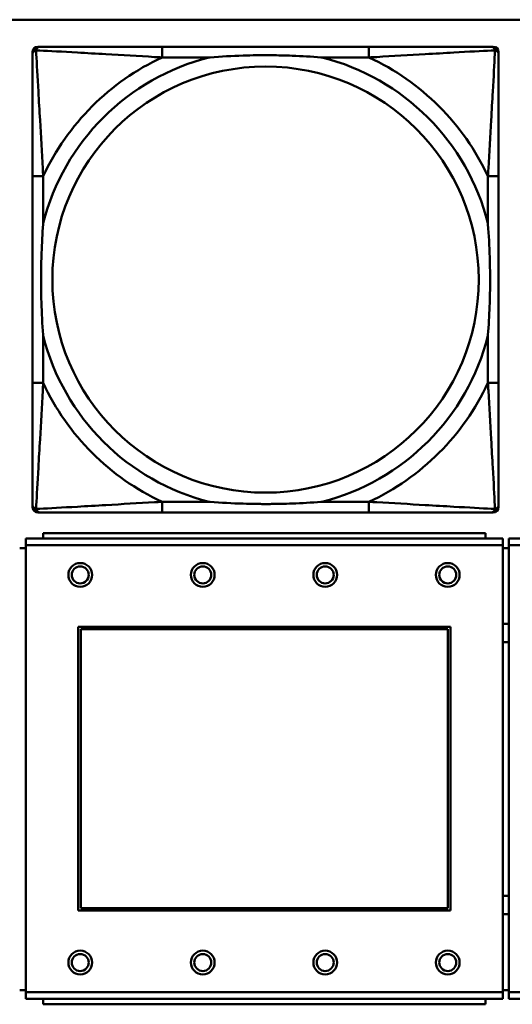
# Model space of a CAD drawing. Header units: inches. Extents: x 9.4 to 55.3, y 0.3 to 33.1.
# Tile 11 of 173: x 16.834 to 17.558, y 7.148 to 8.596. Entities that reach past the tile are written whole.
import ezdxf

# ---------------------------------------------------------------- set-up
doc = ezdxf.new("R2010")
doc.units = ezdxf.units.IN
doc.header["$MEASUREMENT"] = 0
doc.layers.add('Visible Edges(ANSI)', color=7, linetype='Continuous', lineweight=50)
doc.layers.add('Visible Tangent Edges(ANSI)', color=7, linetype='Continuous', lineweight=50)

msp = doc.modelspace()

# ---------------------------------------------------------------- linework, layer by layer
at = {"layer": 'Visible Edges(ANSI)'}
for p, q in [((14.6826, 8.5956), (31.7766, 8.5956)), ((16.8527, 7.8787), (16.8527, 8.548)), ((16.8606, 8.5559), (16.8645, 8.5559)), ((17.3472, 8.5559), (17.0432, 8.5559)), ((17.5259, 8.5559), (17.5298, 8.5559)), ((17.5377, 8.548), (17.5377, 8.5441)), ((16.8527, 8.3653), (16.8527, 8.0614)), ((17.5377, 8.0614), (17.5377, 8.3653)), ((17.5377, 7.8827), (17.5377, 7.8787)), ((17.5298, 7.8708), (16.8606, 7.8708)), ((17.0432, 7.8708), (17.3472, 7.8708)), ((17.5184, 7.8407), (16.8684, 7.8407)), ((16.8684, 7.8327), (16.8684, 7.8407)), ((17.5184, 7.8407), (17.5184, 7.8327)), ((17.5439, 7.8327), (16.8429, 7.8327)), ((16.8429, 7.8227), (16.8429, 7.8327)), ((16.8429, 7.8227), (16.8429, 7.1657)), ((17.5439, 7.8327), (17.5439, 7.8227)), ((17.5439, 7.1657), (17.5439, 7.8227)), ((18.2539, 7.8327), (17.5529, 7.8327)), ((17.5529, 7.8227), (17.5529, 7.8327)), ((17.5529, 7.8227), (17.5529, 7.1657)), ((16.8429, 7.8187), (16.8339, 7.8187)), ((17.5529, 7.8187), (17.5439, 7.8187)), ((16.9199, 7.2857), (16.9199, 7.7027)), ((16.9199, 7.7027), (17.4669, 7.7027)), ((16.9235, 7.6991), (17.4633, 7.6991)), ((16.9235, 7.2893), (16.9235, 7.6991)), ((17.4633, 7.6991), (17.4633, 7.2893)), ((17.4669, 7.7027), (17.4669, 7.2857)), ((17.4669, 7.2857), (16.9199, 7.2857)), ((17.4633, 7.2893), (16.9235, 7.2893)), ((16.8339, 7.1687), (16.8429, 7.1687)), ((17.5439, 7.1687), (17.5529, 7.1687)), ((16.8429, 7.1557), (16.8429, 7.1657)), ((16.8429, 7.1557), (17.5439, 7.1557)), ((16.8684, 7.1557), (16.8684, 7.1477)), ((17.5184, 7.1477), (17.5184, 7.1557)), ((17.5439, 7.1657), (17.5439, 7.1557)), ((17.5529, 7.1557), (17.5529, 7.1657)), ((17.5529, 7.1557), (18.2539, 7.1557)), ((17.5184, 7.1477), (16.8684, 7.1477))]:
    msp.add_line(p, q, dxfattribs=at)
for centre, radius in [((16.9229, 7.7791), 0.0175), ((16.9229, 7.7791), 0.0125), ((17.1029, 7.7791), 0.0175), ((17.1029, 7.7791), 0.0125), ((17.2829, 7.7791), 0.0175), ((17.2829, 7.7791), 0.0125), ((17.4629, 7.7791), 0.0175), ((17.4629, 7.7791), 0.0125), ((16.9229, 7.2091), 0.0175), ((17.1029, 7.2091), 0.0175), ((17.2829, 7.2091), 0.0175), ((17.4629, 7.2091), 0.0175), ((16.9229, 7.2091), 0.0125), ((17.1029, 7.2091), 0.0125), ((17.2829, 7.2091), 0.0125), ((17.4629, 7.2091), 0.0125)]:
    msp.add_circle(centre, radius, dxfattribs=at)
for centre, radius, start, end in [((16.8606, 8.548), 0.00787, 90, 180), ((16.8645, 8.5441), 0.0118, 90, 180), ((17.5259, 8.5441), 0.0118, 0, 90), ((17.5298, 8.548), 0.00787, 0, 90), ((16.8645, 7.8827), 0.0118, 180, 270), ((16.8606, 7.8787), 0.00787, 180, 270), ((17.5259, 7.8827), 0.0118, 270, 360), ((17.5298, 7.8787), 0.00787, 270, 0), ((17.5486, 7.6937), 0.0135, 71.6056, 110.5553), ((17.5486, 7.6937), 0.0135, 249.4447, 288.3944), ((17.5486, 7.2937), 0.0135, 71.6056, 110.5553), ((17.5486, 7.2937), 0.0135, 249.4447, 288.3944)]:
    msp.add_arc(centre, radius, start, end, dxfattribs=at)
for points, knots in [([(16.8527, 8.5441), (16.8527, 8.5292), (16.8527, 8.4876), (16.8527, 8.4469), (16.8527, 8.4204), (16.8527, 8.3925), (16.8527, 8.3653)], [-0.5252205, -0.5252205, -0.5252205, -0.5252205, -0.20743, -0.20743, -0.20743, 0, 0, 0, 0]), ([(17.0432, 8.5559), (17.0397, 8.5559), (17.0361, 8.5559), (17.0325, 8.5559), (16.9993, 8.5559), (16.9656, 8.5559), (16.9347, 8.5559), (16.9078, 8.5559), (16.8822, 8.5559), (16.8688, 8.5559), (16.8672, 8.5559), (16.8657, 8.5559), (16.8645, 8.5559)], [0, 0, 0, 0, 0.0272471, 0.0272471, 0.0272471, 0.2790553, 0.2790553, 0.2790553, 0.4988354, 0.4988354, 0.4988354, 0.5252205, 0.5252205, 0.5252205, 0.5252205]), ([(17.1125, 8.5401), (17.1129, 8.5402), (17.1133, 8.5402), (17.1298, 8.5414), (17.1459, 8.5423), (17.1689, 8.543), (17.1755, 8.5432), (17.1847, 8.5433), (17.1872, 8.5433), (17.1913, 8.5433), (17.1929, 8.5433), (17.196, 8.5433), (17.1975, 8.5433), (17.2011, 8.5433), (17.2032, 8.5433), (17.2093, 8.5432), (17.2135, 8.5432), (17.2232, 8.543), (17.2288, 8.5428), (17.2486, 8.5421), (17.2626, 8.5413), (17.2771, 8.5402), (17.2775, 8.5402), (17.278, 8.5401)], [-0.416114, -0.416114, -0.416114, -0.416114, -0.4127691, -0.4127691, -0.2896446, -0.2896446, -0.2388934, -0.2388934, -0.2201881, -0.2201881, -0.2080204, -0.2080204, -0.196499, -0.196499, -0.1809939, -0.1809939, -0.149741, -0.149741, -0.1073162, -0.1073162, 0, 0, 0.0033356, 0.0033356, 0.0033356, 0.0033356]), ([(17.5259, 8.5559), (17.511, 8.5559), (17.4694, 8.5559), (17.4288, 8.5559), (17.4022, 8.5559), (17.3744, 8.5559), (17.3472, 8.5559)], [-0.5252205, -0.5252205, -0.5252205, -0.5252205, -0.20743, -0.20743, -0.20743, 0, 0, 0, 0]), ([(17.5377, 8.3653), (17.5377, 8.3689), (17.5377, 8.3725), (17.5377, 8.3761), (17.5377, 8.4093), (17.5377, 8.443), (17.5377, 8.4739), (17.5377, 8.5008), (17.5377, 8.5264), (17.5377, 8.5398), (17.5377, 8.5414), (17.5377, 8.5428), (17.5377, 8.5441)], [0, 0, 0, 0, 0.0272471, 0.0272471, 0.0272471, 0.2790553, 0.2790553, 0.2790553, 0.4988354, 0.4988354, 0.4988354, 0.5252205, 0.5252205, 0.5252205, 0.5252205]), ([(16.8684, 8.1306), (16.8684, 8.1311), (16.8684, 8.1315), (16.8671, 8.148), (16.8663, 8.1641), (16.8656, 8.187), (16.8654, 8.1937), (16.8653, 8.2029), (16.8653, 8.2054), (16.8653, 8.2094), (16.8653, 8.211), (16.8653, 8.2142), (16.8653, 8.2157), (16.8653, 8.2193), (16.8653, 8.2213), (16.8653, 8.2275), (16.8654, 8.2316), (16.8656, 8.2414), (16.8658, 8.247), (16.8665, 8.2667), (16.8673, 8.2808), (16.8684, 8.2952), (16.8684, 8.2957), (16.8684, 8.2961)], [-0.416114, -0.416114, -0.416114, -0.416114, -0.4127691, -0.4127691, -0.2896446, -0.2896446, -0.2388934, -0.2388934, -0.2201881, -0.2201881, -0.2080204, -0.2080204, -0.196499, -0.196499, -0.1809939, -0.1809939, -0.149741, -0.149741, -0.1073162, -0.1073162, 0, 0, 0.0033356, 0.0033356, 0.0033356, 0.0033356]), ([(17.522, 8.2961), (17.522, 8.2957), (17.522, 8.2952), (17.5233, 8.2787), (17.5241, 8.2627), (17.5248, 8.2397), (17.525, 8.233), (17.5251, 8.2238), (17.5251, 8.2214), (17.5251, 8.2173), (17.5251, 8.2157), (17.5252, 8.2126), (17.5251, 8.211), (17.5251, 8.2075), (17.5251, 8.2054), (17.5251, 8.1992), (17.525, 8.1951), (17.5248, 8.1854), (17.5246, 8.1798), (17.5239, 8.16), (17.5231, 8.146), (17.522, 8.1315), (17.522, 8.1311), (17.522, 8.1306)], [-0.416114, -0.416114, -0.416114, -0.416114, -0.4127691, -0.4127691, -0.2896446, -0.2896446, -0.2388934, -0.2388934, -0.2201881, -0.2201881, -0.2080204, -0.2080204, -0.196499, -0.196499, -0.1809939, -0.1809939, -0.149741, -0.149741, -0.1073162, -0.1073162, 0, 0, 0.0033356, 0.0033356, 0.0033356, 0.0033356]), ([(16.8527, 8.0614), (16.8527, 8.0342), (16.8527, 8.0063), (16.8527, 7.9798), (16.8527, 7.9391), (16.8527, 7.8975), (16.8527, 7.8827)], [3.9382945, 3.9382945, 3.9382945, 3.9382945, 4.1457245, 4.1457245, 4.1457245, 4.463515, 4.463515, 4.463515, 4.463515]), ([(17.5377, 7.8827), (17.5377, 7.8975), (17.5377, 7.9391), (17.5377, 7.9798), (17.5377, 8.0063), (17.5377, 8.0342), (17.5377, 8.0614)], [-0.5252205, -0.5252205, -0.5252205, -0.5252205, -0.20743, -0.20743, -0.20743, 0, 0, 0, 0]), ([(17.278, 7.8866), (17.2775, 7.8866), (17.2771, 7.8865), (17.2626, 7.8854), (17.2486, 7.8846), (17.2288, 7.8839), (17.2232, 7.8838), (17.2135, 7.8836), (17.2093, 7.8835), (17.2032, 7.8834), (17.2011, 7.8834), (17.1975, 7.8834), (17.196, 7.8834), (17.1929, 7.8834), (17.1913, 7.8834), (17.1872, 7.8834), (17.1847, 7.8835), (17.1755, 7.8836), (17.1689, 7.8837), (17.1459, 7.8844), (17.1298, 7.8853), (17.1133, 7.8865), (17.1129, 7.8866), (17.1125, 7.8866)], [-0.4149464, -0.4149464, -0.4149464, -0.4149464, -0.41162, -0.41162, -0.3046026, -0.3046026, -0.2622958, -0.2622958, -0.23113, -0.23113, -0.215668, -0.215668, -0.2041787, -0.2041787, -0.1920448, -0.1920448, -0.1733916, -0.1733916, -0.1227817, -0.1227817, 0, 0, 0.0033356, 0.0033356, 0.0033356, 0.0033356]), ([(16.8645, 7.8708), (16.8794, 7.8708), (16.921, 7.8708), (16.9616, 7.8708), (16.9882, 7.8708), (17.016, 7.8708), (17.0432, 7.8708)], [-0.5252205, -0.5252205, -0.5252205, -0.5252205, -0.20743, -0.20743, -0.20743, 0, 0, 0, 0]), ([(17.3472, 7.8708), (17.3744, 7.8708), (17.4022, 7.8708), (17.4288, 7.8708), (17.4694, 7.8708), (17.511, 7.8708), (17.5259, 7.8708)], [3.9382945, 3.9382945, 3.9382945, 3.9382945, 4.1457245, 4.1457245, 4.1457245, 4.463515, 4.463515, 4.463515, 4.463515])]:
    msp.add_open_spline(points, degree=3, knots=knots, dxfattribs=at)
at = {"layer": 'Visible Tangent Edges(ANSI)'}
for p, q in [((17.0432, 8.5559), (17.0432, 8.5401)), ((17.3472, 8.5559), (17.3472, 8.5401)), ((17.0432, 8.5401), (17.1125, 8.5401)), ((17.278, 8.5401), (17.3472, 8.5401)), ((16.8684, 8.3653), (16.8527, 8.3653)), ((16.8684, 8.2961), (16.8684, 8.3653)), ((17.5377, 8.3653), (17.522, 8.3653)), ((17.522, 8.3653), (17.522, 8.2961)), ((16.8684, 8.0614), (16.8684, 8.1306)), ((17.522, 8.1306), (17.522, 8.0614)), ((16.8684, 8.0614), (16.8527, 8.0614)), ((17.5377, 8.0614), (17.522, 8.0614)), ((17.0432, 7.8866), (17.0432, 7.8708)), ((17.1125, 7.8866), (17.0432, 7.8866)), ((17.3472, 7.8866), (17.278, 7.8866)), ((17.3472, 7.8866), (17.3472, 7.8708)), ((16.8429, 7.8227), (17.5439, 7.8227)), ((17.5529, 7.8227), (18.2539, 7.8227)), ((17.5439, 7.1657), (16.8429, 7.1657)), ((18.2539, 7.1657), (17.5529, 7.1657))]:
    msp.add_line(p, q, dxfattribs=at)
msp.add_circle((17.1952, 8.2134), 0.3133, dxfattribs=at)
for radius, start, end in [(0.3371, 104.2103, 165.7897), (0.3604, 114.9407, 155.0593), (0.3371, 14.2103, 75.7897), (0.3604, 24.9407, 65.0593), (0.3371, 194.2103, 255.7897), (0.3371, 284.2103, 345.7897), (0.3604, 204.9407, 245.0593), (0.3604, 294.9407, 335.0593)]:
    msp.add_arc((17.1952, 8.2134), radius, start, end, dxfattribs=at)
for points, knots in [([(16.8527, 8.5441), (16.8527, 8.5447), (16.8528, 8.5452), (16.853, 8.5462), (16.8532, 8.5467), (16.8535, 8.5473), (16.8536, 8.5476), (16.8539, 8.5479), (16.854, 8.5481), (16.8543, 8.5485), (16.8546, 8.5487), (16.8553, 8.5493), (16.8558, 8.5497), (16.8568, 8.5502), (16.8574, 8.5504), (16.858, 8.5506)], [-0.02627331, -0.02627331, -0.02627331, -0.02627331, -0.02158775, -0.02158775, -0.01736415, -0.01736415, -0.0147244, -0.0147244, -0.01307456, -0.01307456, -0.00977487, -0.00977487, -0.00449537, -0.00449537, 0.00012419, 0.00012419, 0.00012419, 0.00012419]), ([(16.858, 8.5506), (16.8581, 8.5512), (16.8584, 8.5517), (16.8589, 8.5528), (16.8592, 8.5533), (16.8598, 8.554), (16.8601, 8.5542), (16.8605, 8.5546), (16.8606, 8.5547), (16.861, 8.5549), (16.8613, 8.5551), (16.8619, 8.5554), (16.8623, 8.5556), (16.8633, 8.5558), (16.8639, 8.5559), (16.8645, 8.5559)], [-0.00012419, -0.00012419, -0.00012419, -0.00012419, 0.00449537, 0.00449537, 0.00977487, 0.00977487, 0.01307456, 0.01307456, 0.0147244, 0.0147244, 0.01736415, 0.01736415, 0.02158775, 0.02158775, 0.02627331, 0.02627331, 0.02627331, 0.02627331]), ([(16.8684, 8.3653), (16.8682, 8.3691), (16.868, 8.3728), (16.8665, 8.4002), (16.8651, 8.4244), (16.8629, 8.4622), (16.862, 8.4763), (16.8601, 8.5115), (16.859, 8.5316), (16.8582, 8.5471), (16.8581, 8.5489), (16.858, 8.5506)], [0, 0, 0, 0, 0.0278591, 0.0278591, 0.201273, 0.201273, 0.3066357, 0.3066357, 0.475216, 0.475216, 0.5007189, 0.5007189, 0.5007189, 0.5007189]), ([(16.858, 8.5506), (16.8597, 8.5505), (16.8615, 8.5504), (16.8769, 8.5496), (16.8971, 8.5485), (16.9323, 8.5465), (16.9463, 8.5457), (16.9842, 8.5435), (17.0084, 8.5421), (17.0357, 8.5405), (17.0395, 8.5403), (17.0432, 8.5401)], [-0.5007189, -0.5007189, -0.5007189, -0.5007189, -0.475216, -0.475216, -0.3066357, -0.3066357, -0.201273, -0.201273, -0.0278591, -0.0278591, 0, 0, 0, 0]), ([(17.3472, 8.5401), (17.3509, 8.5403), (17.3547, 8.5405), (17.382, 8.5421), (17.4062, 8.5435), (17.4441, 8.5457), (17.4581, 8.5465), (17.4934, 8.5485), (17.5135, 8.5496), (17.5289, 8.5504), (17.5307, 8.5505), (17.5324, 8.5506)], [0, 0, 0, 0, 0.0278591, 0.0278591, 0.201273, 0.201273, 0.3066357, 0.3066357, 0.475216, 0.475216, 0.5007189, 0.5007189, 0.5007189, 0.5007189]), ([(17.5324, 8.5506), (17.5323, 8.5489), (17.5323, 8.5471), (17.5314, 8.5316), (17.5304, 8.5115), (17.5284, 8.4763), (17.5275, 8.4622), (17.5253, 8.4244), (17.5239, 8.4002), (17.5224, 8.3728), (17.5222, 8.3691), (17.522, 8.3653)], [-0.5007189, -0.5007189, -0.5007189, -0.5007189, -0.475216, -0.475216, -0.3066357, -0.3066357, -0.201273, -0.201273, -0.0278591, -0.0278591, 0, 0, 0, 0]), ([(17.5259, 8.5559), (17.5265, 8.5559), (17.5271, 8.5558), (17.5281, 8.5556), (17.5285, 8.5554), (17.5292, 8.5551), (17.5294, 8.5549), (17.5298, 8.5547), (17.5299, 8.5546), (17.5303, 8.5542), (17.5306, 8.554), (17.5312, 8.5533), (17.5315, 8.5528), (17.532, 8.5517), (17.5323, 8.5512), (17.5324, 8.5506)], [-0.02627331, -0.02627331, -0.02627331, -0.02627331, -0.02158775, -0.02158775, -0.01736415, -0.01736415, -0.0147244, -0.0147244, -0.01307456, -0.01307456, -0.00977487, -0.00977487, -0.00449537, -0.00449537, 0.00012419, 0.00012419, 0.00012419, 0.00012419]), ([(17.5324, 8.5506), (17.533, 8.5504), (17.5336, 8.5502), (17.5346, 8.5497), (17.5351, 8.5493), (17.5358, 8.5487), (17.5361, 8.5485), (17.5364, 8.5481), (17.5365, 8.5479), (17.5368, 8.5476), (17.5369, 8.5473), (17.5372, 8.5467), (17.5374, 8.5462), (17.5376, 8.5452), (17.5377, 8.5447), (17.5377, 8.5441)], [-0.00012419, -0.00012419, -0.00012419, -0.00012419, 0.00449537, 0.00449537, 0.00977487, 0.00977487, 0.01307456, 0.01307456, 0.0147244, 0.0147244, 0.01736415, 0.01736415, 0.02158775, 0.02158775, 0.02627331, 0.02627331, 0.02627331, 0.02627331]), ([(16.858, 7.8761), (16.8581, 7.8778), (16.8582, 7.8797), (16.859, 7.8951), (16.8601, 7.9152), (16.862, 7.9504), (16.8629, 7.9645), (16.8651, 8.0023), (16.8665, 8.0265), (16.868, 8.0539), (16.8682, 8.0577), (16.8684, 8.0614)], [-4.4390134, -4.4390134, -4.4390134, -4.4390134, -4.4135105, -4.4135105, -4.2449302, -4.2449302, -4.1395675, -4.1395675, -3.9661536, -3.9661536, -3.9382945, -3.9382945, -3.9382945, -3.9382945]), ([(17.522, 8.0614), (17.5222, 8.0577), (17.5224, 8.0539), (17.5239, 8.0265), (17.5253, 8.0023), (17.5275, 7.9645), (17.5284, 7.9504), (17.5304, 7.9152), (17.5314, 7.8951), (17.5323, 7.8797), (17.5323, 7.8778), (17.5324, 7.8761)], [0, 0, 0, 0, 0.0278591, 0.0278591, 0.201273, 0.201273, 0.3066357, 0.3066357, 0.475216, 0.475216, 0.5007189, 0.5007189, 0.5007189, 0.5007189]), ([(16.858, 7.8761), (16.8574, 7.8763), (16.8568, 7.8765), (16.8558, 7.8771), (16.8553, 7.8774), (16.8546, 7.878), (16.8543, 7.8783), (16.854, 7.8787), (16.8539, 7.8788), (16.8536, 7.8792), (16.8535, 7.8794), (16.8532, 7.8801), (16.853, 7.8805), (16.8528, 7.8815), (16.8527, 7.882), (16.8527, 7.8827)], [-0.00012419, -0.00012419, -0.00012419, -0.00012419, 0.00449537, 0.00449537, 0.00977487, 0.00977487, 0.01307456, 0.01307456, 0.0147244, 0.0147244, 0.01736415, 0.01736415, 0.02158775, 0.02158775, 0.02627331, 0.02627331, 0.02627331, 0.02627331]), ([(17.0432, 7.8866), (17.0395, 7.8864), (17.0357, 7.8862), (17.0084, 7.8847), (16.9842, 7.8832), (16.9463, 7.881), (16.9323, 7.8802), (16.8971, 7.8782), (16.8769, 7.8771), (16.8615, 7.8763), (16.8597, 7.8762), (16.858, 7.8761)], [0, 0, 0, 0, 0.0278591, 0.0278591, 0.201273, 0.201273, 0.3066357, 0.3066357, 0.475216, 0.475216, 0.5007189, 0.5007189, 0.5007189, 0.5007189]), ([(17.5324, 7.8761), (17.5307, 7.8762), (17.5289, 7.8763), (17.5135, 7.8771), (17.4934, 7.8782), (17.4581, 7.8802), (17.4441, 7.881), (17.4062, 7.8832), (17.382, 7.8847), (17.3547, 7.8862), (17.3509, 7.8864), (17.3472, 7.8866)], [-4.4390134, -4.4390134, -4.4390134, -4.4390134, -4.4135105, -4.4135105, -4.2449302, -4.2449302, -4.1395675, -4.1395675, -3.9661536, -3.9661536, -3.9382945, -3.9382945, -3.9382945, -3.9382945]), ([(17.5377, 7.8827), (17.5377, 7.882), (17.5376, 7.8815), (17.5374, 7.8805), (17.5372, 7.8801), (17.5369, 7.8794), (17.5368, 7.8792), (17.5365, 7.8788), (17.5364, 7.8787), (17.5361, 7.8783), (17.5358, 7.878), (17.5351, 7.8774), (17.5346, 7.8771), (17.5336, 7.8765), (17.533, 7.8763), (17.5324, 7.8761)], [-0.02627331, -0.02627331, -0.02627331, -0.02627331, -0.02158775, -0.02158775, -0.01736415, -0.01736415, -0.0147244, -0.0147244, -0.01307456, -0.01307456, -0.00977487, -0.00977487, -0.00449537, -0.00449537, 0.00012419, 0.00012419, 0.00012419, 0.00012419]), ([(16.8645, 7.8708), (16.8639, 7.8708), (16.8633, 7.8709), (16.8623, 7.8712), (16.8619, 7.8713), (16.8613, 7.8717), (16.861, 7.8718), (16.8606, 7.8721), (16.8605, 7.8722), (16.8601, 7.8725), (16.8598, 7.8728), (16.8592, 7.8735), (16.8589, 7.874), (16.8584, 7.875), (16.8581, 7.8755), (16.858, 7.8761)], [-0.02627331, -0.02627331, -0.02627331, -0.02627331, -0.02158775, -0.02158775, -0.01736415, -0.01736415, -0.0147244, -0.0147244, -0.01307456, -0.01307456, -0.00977487, -0.00977487, -0.00449537, -0.00449537, 0.00012419, 0.00012419, 0.00012419, 0.00012419]), ([(17.5324, 7.8761), (17.5323, 7.8755), (17.532, 7.875), (17.5315, 7.874), (17.5312, 7.8735), (17.5306, 7.8728), (17.5303, 7.8725), (17.5299, 7.8722), (17.5298, 7.8721), (17.5294, 7.8718), (17.5292, 7.8717), (17.5285, 7.8713), (17.5281, 7.8712), (17.5271, 7.8709), (17.5265, 7.8708), (17.5259, 7.8708)], [-0.00012419, -0.00012419, -0.00012419, -0.00012419, 0.00449537, 0.00449537, 0.00977487, 0.00977487, 0.01307456, 0.01307456, 0.0147244, 0.0147244, 0.01736415, 0.01736415, 0.02158775, 0.02158775, 0.02627331, 0.02627331, 0.02627331, 0.02627331])]:
    msp.add_open_spline(points, degree=3, knots=knots, dxfattribs=at)

doc.saveas('drawing.dxf')
